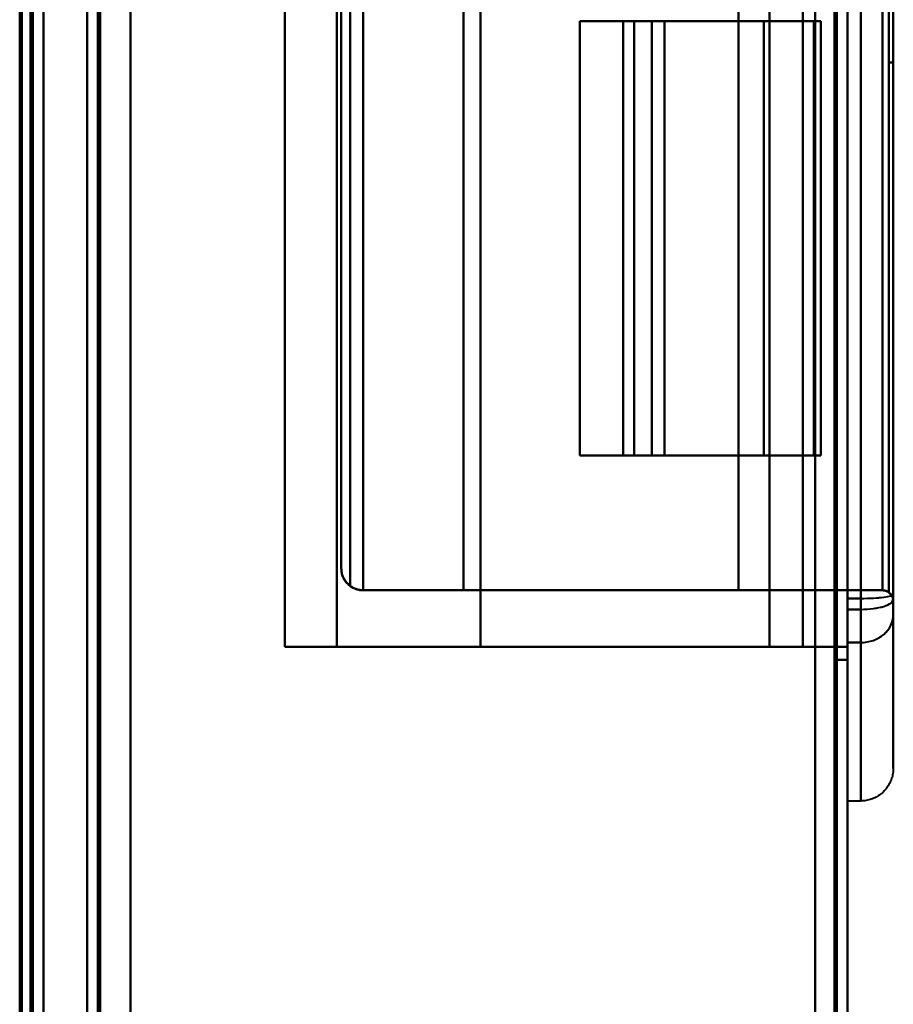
# Model space of a CAD drawing. Header units: millimetres. Extents: x -1442 to 3067, y -120 to 936.
# Tile 45 of 72: x 249 to 289, y 430 to 475. Entities that reach past the tile are written whole.
import ezdxf

# ---------------------------------------------------------------- set-up
doc = ezdxf.new("R2010")
doc.units = ezdxf.units.MM
doc.layers.add('A-GENM', color=13, linetype='Continuous', lineweight=40)
doc.layers.add('G-IMPT', color=8, linetype='Continuous', lineweight=40)

# ---------------------------------------------------------------- blocks, each defined once
blk = doc.blocks.new('NEXA 400 CALQUES_dwg-748074-Gauche')
at = {"layer": 'G-IMPT'}
for p, q in [((287, 128.972), (287, 862.772)), ((287, 128.972), (287, 862.772)), ((252, 862.272), (252, 129.472)), ((252, 862.272), (252, 129.472)), ((249.5, 129.472), (249.5, 827.272)), ((250, 271.672), (250, 670.072)), ((261.1, 545.272), (261.1, 446.472)), ((287, 543.552), (287, 448.192)), ((287, 448.192), (287, 543.552)), ((287, 448.192), (287, 543.552)), ((287, 543.552), (287, 448.192)), ((287.6, 448.192), (287.6, 543.552)), ((287.6, 543.552), (287.6, 448.192)), ((287.6, 448.192), (287.6, 543.552)), ((287.6, 543.552), (287.6, 448.192)), ((287, 543.047), (287, 448.698)), ((287, 448.698), (287, 543.047)), ((287, 448.698), (287, 543.047)), ((287, 543.047), (287, 448.698)), ((287.6, 448.698), (287.6, 543.047)), ((287.6, 543.047), (287.6, 448.698)), ((287.6, 448.698), (287.6, 543.047)), ((287.6, 543.047), (287.6, 448.698)), ((289.1, 448.572), (289.1, 543.172)), ((289.1, 448.572), (289.1, 543.172)), ((289.1, 448.664), (289.1, 543.081)), ((289.1, 543.081), (289.1, 448.664)), ((289.1, 448.664), (289.1, 543.081)), ((289.1, 543.081), (289.1, 448.664)), ((289.1, 448.898), (289.1, 542.846)), ((289.1, 542.846), (289.1, 448.898)), ((289.1, 448.898), (289.1, 542.846)), ((289.1, 542.846), (289.1, 448.898)), ((263.7, 541.672), (263.7, 450.072)), ((263.7, 541.672), (263.7, 450.072)), ((288.9, 473.372), (288.9, 518.372)), ((288.9, 518.372), (288.9, 473.372)), ((288.9, 473.372), (288.9, 518.372)), ((288.9, 518.372), (288.9, 473.372)), ((289.1, 473.372), (289.1, 518.372)), ((289.1, 518.372), (289.1, 473.372)), ((289.1, 473.372), (289.1, 518.372)), ((289.1, 518.372), (289.1, 473.372)), ((274.67, 475.272), (274.67, 455.272)), ((274.67, 475.272), (277.172, 475.272)), ((277.172, 475.272), (274.67, 475.272)), ((274.67, 475.272), (277.172, 475.272)), ((277.172, 475.272), (274.67, 475.272)), ((276.67, 475.272), (276.67, 455.272)), ((276.67, 475.272), (276.67, 455.272)), ((277.995, 475.272), (276.67, 475.272)), ((278.568, 475.272), (276.67, 475.272)), ((276.67, 475.272), (278.568, 475.272)), ((276.67, 475.272), (277.995, 475.272)), ((277.995, 475.272), (276.67, 475.272)), ((278.568, 475.272), (276.67, 475.272)), ((276.67, 475.272), (278.568, 475.272)), ((276.67, 475.272), (277.995, 475.272)), ((285.45, 475.272), (285.765, 475.272)), ((285.765, 475.272), (285.45, 475.272)), ((285.45, 475.272), (285.765, 475.272)), ((285.765, 475.272), (285.45, 475.272)), ((285.765, 455.272), (285.765, 475.272)), ((277.172, 455.272), (274.67, 455.272)), ((274.67, 455.272), (277.172, 455.272)), ((277.172, 455.272), (274.67, 455.272)), ((274.67, 455.272), (277.172, 455.272)), ((276.67, 455.272), (277.995, 455.272)), ((276.67, 455.272), (278.568, 455.272)), ((277.995, 455.272), (276.67, 455.272)), ((278.568, 455.272), (276.67, 455.272)), ((276.67, 455.272), (277.995, 455.272)), ((276.67, 455.272), (278.568, 455.272)), ((278.568, 455.272), (276.67, 455.272)), ((277.995, 455.272), (276.67, 455.272)), ((285.765, 455.272), (285.45, 455.272)), ((285.45, 455.272), (285.765, 455.272)), ((285.765, 455.272), (285.45, 455.272)), ((285.45, 455.272), (285.765, 455.272)), ((284.939, 449.072), (281.972, 449.072)), ((281.972, 449.072), (284.939, 449.072)), ((284.939, 449.072), (281.972, 449.072)), ((281.972, 449.072), (284.939, 449.072)), ((287, 448.698), (287, 446.665)), ((287, 446.665), (287, 448.698)), ((287, 446.665), (287, 448.698)), ((287, 448.698), (287, 446.665)), ((287.6, 446.665), (287.6, 448.698)), ((287.6, 448.698), (287.6, 446.665)), ((287.6, 446.665), (287.6, 448.698)), ((287.6, 448.698), (287.6, 446.665)), ((289.1, 447.955), (289.1, 448.898)), ((289.1, 448.898), (289.1, 447.955)), ((289.1, 447.955), (289.1, 448.898)), ((289.1, 448.898), (289.1, 447.955)), ((289.1, 447.955), (289.1, 448.664)), ((289.1, 448.664), (289.1, 447.955)), ((289.1, 447.955), (289.1, 448.664)), ((289.1, 448.664), (289.1, 447.955)), ((287, 448.192), (287, 446.968)), ((287, 446.968), (287, 448.192)), ((287, 446.968), (287, 448.192)), ((287, 448.192), (287, 446.968)), ((287.6, 446.665), (287.6, 448.192)), ((287.6, 448.192), (287.6, 446.665)), ((287.6, 446.665), (287.6, 448.192)), ((287.6, 448.192), (287.6, 446.665)), ((289.1, 440.872), (289.1, 447.955)), ((289.1, 447.955), (289.1, 440.872)), ((289.1, 440.872), (289.1, 447.955)), ((289.1, 447.955), (289.1, 440.872)), ((287, 446.665), (287, 446.968)), ((287, 446.968), (287, 446.665)), ((287, 446.968), (287, 446.665)), ((287, 446.665), (287, 446.968)), ((263.5, 446.472), (261.1, 446.472)), ((261.1, 446.472), (263.5, 446.472)), ((263.5, 446.472), (261.1, 446.472)), ((261.1, 446.472), (263.5, 446.472)), ((283.399, 446.472), (284.938, 446.472)), ((284.938, 446.472), (283.399, 446.472)), ((283.399, 446.472), (284.938, 446.472)), ((284.938, 446.472), (283.399, 446.472)), ((287, 446.665), (287, 439.372)), ((287, 439.372), (287, 446.665)), ((287, 445.872), (287, 446.665)), ((287, 446.665), (287, 445.872)), ((287, 446.665), (287, 445.872)), ((287, 445.872), (287, 446.665)), ((287, 439.372), (287, 446.665)), ((287, 446.665), (287, 439.372)), ((287.6, 439.372), (287.6, 446.665)), ((287.6, 446.665), (287.6, 439.372)), ((287.6, 439.372), (287.6, 446.665)), ((287.6, 446.665), (287.6, 439.372)), ((287, 439.372), (287.6, 439.372)), ((287, 439.372), (287.6, 439.372))]:
    blk.add_line(p, q, dxfattribs=at)
at = {"layer": 'G-IMPT', "flags": 128}
for points in [[(254, 128.972), (254, 312.422), (254, 495.872), (254, 679.322), (254, 862.772)], [(254, 862.772), (254, 679.322), (254, 495.872), (254, 312.422), (254, 128.972)], [(254, 862.772), (254, 679.322), (254, 495.872), (254, 312.422), (254, 128.972)], [(254, 128.972), (254, 312.422), (254, 495.872), (254, 679.322), (254, 862.772)], [(286.4, 862.772), (286.4, 679.322), (286.4, 495.872), (286.4, 312.422), (286.4, 128.972)], [(286.4, 128.972), (286.4, 312.422), (286.4, 495.872), (286.4, 679.322), (286.4, 862.772)], [(286.4, 128.972), (286.4, 312.422), (286.4, 495.872), (286.4, 679.322), (286.4, 862.772)], [(286.4, 862.772), (286.4, 679.322), (286.4, 495.872), (286.4, 312.422), (286.4, 128.972)], [(286.4, 128.972), (286.4, 312.422), (286.4, 495.872), (286.4, 679.322), (286.4, 862.772)], [(286.4, 862.772), (286.4, 679.322), (286.4, 495.872), (286.4, 312.422), (286.4, 128.972)], [(286.4, 128.972), (286.4, 312.422), (286.4, 495.872), (286.4, 679.322), (286.4, 862.772)], [(286.4, 862.772), (286.4, 679.322), (286.4, 495.872), (286.4, 312.422), (286.4, 128.972)], [(286.4, 128.972), (286.4, 312.422), (286.4, 495.872), (286.4, 679.322), (286.4, 862.772)], [(286.4, 862.772), (286.4, 679.322), (286.4, 495.872), (286.4, 312.422), (286.4, 128.972)], [(286.4, 862.772), (286.4, 679.322), (286.4, 495.872), (286.4, 312.422), (286.4, 128.972)], [(286.4, 128.972), (286.4, 312.422), (286.4, 495.872), (286.4, 679.322), (286.4, 862.772)], [(286.5, 862.772), (286.5, 679.322), (286.5, 495.872), (286.5, 312.422), (286.5, 128.972)], [(286.5, 128.972), (286.5, 312.422), (286.5, 495.872), (286.5, 679.322), (286.5, 862.772)], [(286.5, 128.972), (286.5, 312.422), (286.5, 495.872), (286.5, 679.322), (286.5, 862.772)], [(286.5, 862.772), (286.5, 679.322), (286.5, 495.872), (286.5, 312.422), (286.5, 128.972)], [(287, 128.972), (287, 312.422), (287, 495.872), (287, 679.322), (287, 862.772)], [(287, 862.772), (287, 679.322), (287, 495.872), (287, 312.422), (287, 128.972)], [(287, 128.972), (287, 312.422), (287, 495.872), (287, 679.322), (287, 862.772)], [(287, 862.772), (287, 679.322), (287, 495.872), (287, 312.422), (287, 128.972)], [(287, 862.772), (287, 679.322), (287, 495.872), (287, 312.422), (287, 128.972)], [(287, 862.772), (287, 679.322), (287, 495.872), (287, 312.422), (287, 128.972)], [(287, 128.972), (287, 312.422), (287, 495.872), (287, 679.322), (287, 862.772)], [(287, 128.972), (287, 312.422), (287, 495.872), (287, 679.322), (287, 862.772)], [(252, 129.472), (252, 312.672), (252, 495.872), (252, 679.072), (252, 862.272)], [(252, 862.272), (252, 679.072), (252, 495.872), (252, 312.672), (252, 129.472)], [(252, 129.472), (252, 312.672), (252, 495.872), (252, 679.072), (252, 862.272)], [(252, 862.272), (252, 679.072), (252, 495.872), (252, 312.672), (252, 129.472)], [(252, 129.472), (252, 312.672), (252, 495.872), (252, 679.072), (252, 862.272)], [(252, 862.272), (252, 679.072), (252, 495.872), (252, 312.672), (252, 129.472)], [(252, 129.472), (252, 312.672), (252, 495.872), (252, 679.072), (252, 862.272)], [(252, 862.272), (252, 679.072), (252, 495.872), (252, 312.672), (252, 129.472)], [(252.5, 862.272), (252.5, 679.072), (252.5, 495.872), (252.5, 312.672), (252.5, 129.472)], [(252.5, 129.472), (252.5, 312.672), (252.5, 495.872), (252.5, 679.072), (252.5, 862.272)], [(252.5, 129.472), (252.5, 312.672), (252.5, 495.872), (252.5, 679.072), (252.5, 862.272)], [(252.5, 862.272), (252.5, 679.072), (252.5, 495.872), (252.5, 312.672), (252.5, 129.472)], [(252.6, 862.272), (252.6, 679.072), (252.6, 495.872), (252.6, 312.672), (252.6, 129.472)], [(252.6, 129.472), (252.6, 312.672), (252.6, 495.872), (252.6, 679.072), (252.6, 862.272)], [(252.6, 129.472), (252.6, 312.672), (252.6, 495.872), (252.6, 679.072), (252.6, 862.272)], [(252.6, 862.272), (252.6, 679.072), (252.6, 495.872), (252.6, 312.672), (252.6, 129.472)], [(252.6, 862.272), (252.6, 679.072), (252.6, 495.872), (252.6, 312.672), (252.6, 129.472)], [(252.6, 129.472), (252.6, 312.672), (252.6, 495.872), (252.6, 679.072), (252.6, 862.272)], [(252.6, 862.272), (252.6, 679.072), (252.6, 495.872), (252.6, 312.672), (252.6, 129.472)], [(252.6, 129.472), (252.6, 312.672), (252.6, 495.872), (252.6, 679.072), (252.6, 862.272)], [(252.6, 862.272), (252.6, 679.072), (252.6, 495.872), (252.6, 312.672), (252.6, 129.472)], [(252.6, 129.472), (252.6, 312.672), (252.6, 495.872), (252.6, 679.072), (252.6, 862.272)], [(252.6, 129.472), (252.6, 312.672), (252.6, 495.872), (252.6, 679.072), (252.6, 862.272)], [(252.6, 862.272), (252.6, 679.072), (252.6, 495.872), (252.6, 312.672), (252.6, 129.472)], [(254, 862.272), (254, 679.072), (254, 495.872), (254, 312.672), (254, 129.472)], [(254, 862.272), (254, 679.072), (254, 495.872), (254, 312.672), (254, 129.472)], [(254, 129.472), (254, 312.672), (254, 495.872), (254, 679.072), (254, 862.272)], [(254, 129.472), (254, 312.672), (254, 495.872), (254, 679.072), (254, 862.272)], [(254, 862.272), (254, 679.072), (254, 495.872), (254, 312.672), (254, 129.472)], [(254, 129.472), (254, 312.672), (254, 495.872), (254, 679.072), (254, 862.272)], [(254, 129.472), (254, 312.672), (254, 495.872), (254, 679.072), (254, 862.272)], [(254, 862.272), (254, 679.072), (254, 495.872), (254, 312.672), (254, 129.472)], [(285.5, 129.472), (285.5, 312.672), (285.5, 495.872), (285.5, 679.072), (285.5, 862.272)], [(285.5, 862.272), (285.5, 679.072), (285.5, 495.872), (285.5, 312.672), (285.5, 129.472)], [(285.5, 862.272), (285.5, 679.072), (285.5, 495.872), (285.5, 312.672), (285.5, 129.472)], [(285.5, 129.472), (285.5, 312.672), (285.5, 495.872), (285.5, 679.072), (285.5, 862.272)], [(285.5, 129.472), (285.5, 312.672), (285.5, 495.872), (285.5, 679.072), (285.5, 862.272)], [(285.5, 129.472), (285.5, 312.672), (285.5, 495.872), (285.5, 679.072), (285.5, 862.272)], [(285.5, 862.272), (285.5, 679.072), (285.5, 495.872), (285.5, 312.672), (285.5, 129.472)], [(285.5, 862.272), (285.5, 679.072), (285.5, 495.872), (285.5, 312.672), (285.5, 129.472)], [(285.5, 129.472), (285.5, 312.672), (285.5, 495.872), (285.5, 679.072), (285.5, 862.272)], [(285.5, 862.272), (285.5, 679.072), (285.5, 495.872), (285.5, 312.672), (285.5, 129.472)], [(285.5, 129.472), (285.5, 312.672), (285.5, 495.872), (285.5, 679.072), (285.5, 862.272)], [(285.5, 862.272), (285.5, 679.072), (285.5, 495.872), (285.5, 312.672), (285.5, 129.472)], [(285.5, 862.272), (285.5, 679.072), (285.5, 495.872), (285.5, 312.672), (285.5, 129.472)], [(285.5, 129.472), (285.5, 312.672), (285.5, 495.872), (285.5, 679.072), (285.5, 862.272)], [(285.5, 862.272), (285.5, 679.072), (285.5, 495.872), (285.5, 312.672), (285.5, 129.472)], [(285.5, 129.472), (285.5, 312.672), (285.5, 495.872), (285.5, 679.072), (285.5, 862.272)], [(250, 827.772), (250, 653.072), (250, 478.372), (250, 303.672), (250, 128.972)], [(250, 128.972), (250, 303.672), (250, 478.372), (250, 653.072), (250, 827.772)], [(250, 128.972), (250, 303.672), (250, 478.372), (250, 653.072), (250, 827.772)], [(250, 827.772), (250, 653.072), (250, 478.372), (250, 303.672), (250, 128.972)], [(248.9, 129.472), (248.9, 303.922), (248.9, 478.372), (248.9, 652.822), (248.9, 827.272)], [(248.9, 161.372), (248.9, 327.847), (248.9, 494.322), (248.9, 660.797), (248.9, 827.272)], [(248.9, 827.272), (248.9, 660.797), (248.9, 494.322), (248.9, 327.847), (248.9, 161.372)], [(248.9, 827.272), (248.9, 652.822), (248.9, 478.372), (248.9, 303.922), (248.9, 129.472)], [(248.9, 161.372), (248.9, 327.847), (248.9, 494.322), (248.9, 660.797), (248.9, 827.272)], [(248.9, 827.272), (248.9, 660.797), (248.9, 494.322), (248.9, 327.847), (248.9, 161.372)], [(249, 827.272), (249, 652.822), (249, 478.372), (249, 303.922), (249, 129.472)], [(249, 129.472), (249, 303.922), (249, 478.372), (249, 652.822), (249, 827.272)], [(249.5, 827.272), (249.5, 652.822), (249.5, 478.372), (249.5, 303.922), (249.5, 129.472)], [(249.5, 129.472), (249.5, 303.922), (249.5, 478.372), (249.5, 652.822), (249.5, 827.272)], [(249.5, 827.272), (249.5, 652.822), (249.5, 478.372), (249.5, 303.922), (249.5, 129.472)], [(249.5, 129.472), (249.5, 303.922), (249.5, 478.372), (249.5, 652.822), (249.5, 827.272)], [(249.5, 129.472), (249.5, 303.922), (249.5, 478.372), (249.5, 652.822), (249.5, 827.272)], [(249.5, 129.472), (249.5, 303.922), (249.5, 478.372), (249.5, 652.822), (249.5, 827.272)], [(249.5, 827.272), (249.5, 652.822), (249.5, 478.372), (249.5, 303.922), (249.5, 129.472)], [(249.5, 827.272), (249.5, 652.822), (249.5, 478.372), (249.5, 303.922), (249.5, 129.472)], [(249, 670.072), (249, 570.472), (249, 470.872), (249, 371.272), (249, 271.672)], [(249, 271.672), (249, 371.272), (249, 470.872), (249, 570.472), (249, 670.072)], [(249, 271.672), (249, 371.272), (249, 470.872), (249, 570.472), (249, 670.072)], [(249, 670.072), (249, 570.472), (249, 470.872), (249, 371.272), (249, 271.672)], [(249.4, 670.072), (249.4, 570.472), (249.4, 470.872), (249.4, 371.272), (249.4, 271.672)], [(249.4, 670.072), (249.4, 570.472), (249.4, 470.872), (249.4, 371.272), (249.4, 271.672)], [(249.4, 271.672), (249.4, 371.272), (249.4, 470.872), (249.4, 570.472), (249.4, 670.072)], [(249.4, 271.672), (249.4, 371.272), (249.4, 470.872), (249.4, 570.472), (249.4, 670.072)], [(249.4, 670.072), (249.4, 570.472), (249.4, 470.872), (249.4, 371.272), (249.4, 271.672)], [(249.4, 271.672), (249.4, 371.272), (249.4, 470.872), (249.4, 570.472), (249.4, 670.072)], [(249.5, 670.072), (249.5, 570.472), (249.5, 470.872), (249.5, 371.272), (249.5, 271.672)], [(249.5, 271.672), (249.5, 371.272), (249.5, 470.872), (249.5, 570.472), (249.5, 670.072)], [(249.5, 271.672), (249.5, 371.272), (249.5, 470.872), (249.5, 570.472), (249.5, 670.072)], [(249.5, 670.072), (249.5, 570.472), (249.5, 470.872), (249.5, 371.272), (249.5, 271.672)], [(249.5, 271.672), (249.5, 371.272), (249.5, 470.872), (249.5, 570.472), (249.5, 670.072)], [(249.5, 670.072), (249.5, 570.472), (249.5, 470.872), (249.5, 371.272), (249.5, 271.672)], [(250, 670.072), (250, 570.472), (250, 470.872), (250, 371.272), (250, 271.672)], [(250, 271.672), (250, 371.272), (250, 470.872), (250, 570.472), (250, 670.072)], [(250, 271.672), (250, 371.272), (250, 470.872), (250, 570.472), (250, 670.072)], [(250, 670.072), (250, 570.472), (250, 470.872), (250, 371.272), (250, 271.672)], [(254, 670.072), (254, 570.472), (254, 470.872), (254, 371.272), (254, 271.672)], [(254, 271.672), (254, 371.272), (254, 470.872), (254, 570.472), (254, 670.072)], [(254, 271.672), (254, 371.272), (254, 470.872), (254, 570.472), (254, 670.072)], [(254, 670.072), (254, 570.472), (254, 470.872), (254, 371.272), (254, 271.672)], [(286.5, 545.872), (286.5, 520.872), (286.5, 495.872), (286.5, 470.872), (286.5, 445.872)], [(286.5, 445.872), (286.5, 470.872), (286.5, 495.872), (286.5, 520.872), (286.5, 545.872)], [(286.5, 545.872), (286.5, 520.872), (286.5, 495.872), (286.5, 470.872), (286.5, 445.872)], [(286.5, 445.872), (286.5, 470.872), (286.5, 495.872), (286.5, 520.872), (286.5, 545.872)], [(287, 545.872), (287, 520.872), (287, 495.872), (287, 470.872), (287, 445.872)], [(287, 445.872), (287, 470.872), (287, 495.872), (287, 520.872), (287, 545.872)], [(287, 545.872), (287, 520.872), (287, 495.872), (287, 470.872), (287, 445.872)], [(287, 445.872), (287, 470.872), (287, 495.872), (287, 520.872), (287, 545.872)], [(261.1, 545.272), (261.1, 520.572), (261.1, 495.872), (261.1, 471.172), (261.1, 446.472)], [(261.1, 545.272), (261.1, 520.572), (261.1, 495.872), (261.1, 471.172), (261.1, 446.472)], [(261.1, 446.472), (261.1, 471.172), (261.1, 495.872), (261.1, 520.572), (261.1, 545.272)], [(261.1, 446.472), (261.1, 471.172), (261.1, 495.872), (261.1, 520.572), (261.1, 545.272)], [(261.1, 446.472), (261.1, 471.172), (261.1, 495.872), (261.1, 520.572), (261.1, 545.272)], [(261.1, 446.472), (261.1, 471.172), (261.1, 495.872), (261.1, 520.572), (261.1, 545.272)], [(261.1, 545.272), (261.1, 520.572), (261.1, 495.872), (261.1, 471.172), (261.1, 446.472)], [(261.1, 545.272), (261.1, 520.572), (261.1, 495.872), (261.1, 471.172), (261.1, 446.472)], [(263.5, 545.272), (263.5, 520.572), (263.5, 495.872), (263.5, 471.172), (263.5, 446.472)], [(263.5, 446.472), (263.5, 471.172), (263.5, 495.872), (263.5, 520.572), (263.5, 545.272)], [(263.5, 446.472), (263.5, 471.172), (263.5, 495.872), (263.5, 520.572), (263.5, 545.272)], [(263.5, 545.272), (263.5, 520.572), (263.5, 495.872), (263.5, 471.172), (263.5, 446.472)], [(270.1, 545.272), (270.1, 520.572), (270.1, 495.872), (270.1, 471.172), (270.1, 446.472)], [(270.1, 446.472), (270.1, 471.172), (270.1, 495.872), (270.1, 520.572), (270.1, 545.272)], [(270.1, 446.472), (270.1, 471.172), (270.1, 495.872), (270.1, 520.572), (270.1, 545.272)], [(270.1, 545.272), (270.1, 520.572), (270.1, 495.872), (270.1, 471.172), (270.1, 446.472)], [(283.399, 545.272), (283.399, 520.572), (283.399, 495.872), (283.399, 471.172), (283.399, 446.472)], [(283.399, 446.472), (283.399, 471.172), (283.399, 495.872), (283.399, 520.572), (283.399, 545.272)], [(283.399, 446.472), (283.399, 471.172), (283.399, 495.872), (283.399, 520.572), (283.399, 545.272)], [(283.399, 545.272), (283.399, 520.572), (283.399, 495.872), (283.399, 471.172), (283.399, 446.472)], [(284.938, 446.472), (284.938, 471.172), (284.938, 495.872), (284.938, 520.572), (284.938, 545.272)], [(284.938, 545.272), (284.938, 520.572), (284.938, 495.872), (284.938, 471.172), (284.938, 446.472)], [(284.938, 545.272), (284.938, 520.572), (284.938, 495.872), (284.938, 471.172), (284.938, 446.472)], [(284.938, 446.472), (284.938, 471.172), (284.938, 495.872), (284.938, 520.572), (284.938, 545.272)], [(287, 446.472), (287, 471.172), (287, 495.872), (287, 520.572), (287, 545.272)], [(287, 545.272), (287, 520.572), (287, 495.872), (287, 471.172), (287, 446.472)], [(287, 446.472), (287, 471.172), (287, 495.872), (287, 520.572), (287, 545.272)], [(287, 545.272), (287, 520.572), (287, 495.872), (287, 471.172), (287, 446.472)], [(287, 545.272), (287, 520.572), (287, 495.872), (287, 471.172), (287, 446.472)], [(287, 446.472), (287, 471.172), (287, 495.872), (287, 520.572), (287, 545.272)], [(287, 545.272), (287, 520.572), (287, 495.872), (287, 471.172), (287, 446.472)], [(287, 446.472), (287, 471.172), (287, 495.872), (287, 520.572), (287, 545.272)], [(289.1, 448.572), (289.1, 472.222), (289.1, 495.872), (289.1, 519.522), (289.1, 543.172)], [(289.1, 543.172), (289.1, 519.522), (289.1, 495.872), (289.1, 472.222), (289.1, 448.572)], [(289.1, 448.572), (289.1, 472.222), (289.1, 495.872), (289.1, 519.522), (289.1, 543.172)], [(289.1, 543.172), (289.1, 519.522), (289.1, 495.872), (289.1, 472.222), (289.1, 448.572)], [(289.1, 543.172), (289.1, 519.522), (289.1, 495.872), (289.1, 472.222), (289.1, 448.572)], [(289.1, 448.572), (289.1, 472.222), (289.1, 495.872), (289.1, 519.522), (289.1, 543.172)], [(289.1, 543.172), (289.1, 519.522), (289.1, 495.872), (289.1, 472.222), (289.1, 448.572)], [(289.1, 448.572), (289.1, 472.222), (289.1, 495.872), (289.1, 519.522), (289.1, 543.172)], [(289.1, 543.081), (289.1, 537.342), (289.1, 531.536), (289.1, 525.674), (289.1, 519.763), (289.1, 513.815), (289.1, 507.838), (289.1, 501.842), (289.1, 495.836), (289.1, 489.83), (289.1, 483.834), (289.1, 477.857), (289.1, 471.909), (289.1, 465.999), (289.1, 460.137), (289.1, 454.333), (289.1, 448.664)], [(289.1, 448.664), (289.1, 454.403), (289.1, 460.208), (289.1, 466.071), (289.1, 471.981), (289.1, 477.93), (289.1, 483.907), (289.1, 489.903), (289.1, 495.909), (289.1, 501.915), (289.1, 507.911), (289.1, 513.888), (289.1, 519.836), (289.1, 525.745), (289.1, 531.607), (289.1, 537.412), (289.1, 543.081)], [(264.7, 542.672), (264.7, 519.272), (264.7, 495.872), (264.7, 472.472), (264.7, 449.072)], [(264.7, 449.072), (264.7, 472.472), (264.7, 495.872), (264.7, 519.272), (264.7, 542.672)], [(264.7, 449.072), (264.7, 472.472), (264.7, 495.872), (264.7, 519.272), (264.7, 542.672)], [(264.7, 542.672), (264.7, 519.272), (264.7, 495.872), (264.7, 472.472), (264.7, 449.072)], [(269.322, 542.672), (269.322, 519.272), (269.322, 495.872), (269.322, 472.472), (269.322, 449.072)], [(269.322, 449.072), (269.322, 472.472), (269.322, 495.872), (269.322, 519.272), (269.322, 542.672)], [(269.322, 449.072), (269.322, 472.472), (269.322, 495.872), (269.322, 519.272), (269.322, 542.672)], [(269.322, 542.672), (269.322, 519.272), (269.322, 495.872), (269.322, 472.472), (269.322, 449.072)], [(281.972, 542.672), (281.972, 519.272), (281.972, 495.872), (281.972, 472.472), (281.972, 449.072)], [(281.972, 449.072), (281.972, 472.472), (281.972, 495.872), (281.972, 519.272), (281.972, 542.672)], [(281.972, 449.072), (281.972, 472.472), (281.972, 495.872), (281.972, 519.272), (281.972, 542.672)], [(281.972, 542.672), (281.972, 519.272), (281.972, 495.872), (281.972, 472.472), (281.972, 449.072)], [(284.939, 542.672), (284.939, 519.272), (284.939, 495.872), (284.939, 472.472), (284.939, 449.072)], [(284.939, 449.072), (284.939, 472.472), (284.939, 495.872), (284.939, 519.272), (284.939, 542.672)], [(284.939, 449.072), (284.939, 472.472), (284.939, 495.872), (284.939, 519.272), (284.939, 542.672)], [(284.939, 542.672), (284.939, 519.272), (284.939, 495.872), (284.939, 472.472), (284.939, 449.072)], [(288.6, 542.672), (288.6, 519.272), (288.6, 495.872), (288.6, 472.472), (288.6, 449.072)], [(288.6, 449.072), (288.6, 472.472), (288.6, 495.872), (288.6, 519.272), (288.6, 542.672)], [(288.6, 449.072), (288.6, 472.472), (288.6, 495.872), (288.6, 519.272), (288.6, 542.672)], [(288.6, 542.672), (288.6, 519.272), (288.6, 495.872), (288.6, 472.472), (288.6, 449.072)], [(288.896, 448.975), (288.896, 472.424), (288.896, 495.872), (288.896, 519.321), (288.896, 542.769)], [(288.896, 542.769), (288.896, 519.321), (288.896, 495.872), (288.896, 472.424), (288.896, 448.975)], [(288.896, 542.769), (288.896, 519.321), (288.896, 495.872), (288.896, 472.424), (288.896, 448.975)], [(288.896, 448.975), (288.896, 472.424), (288.896, 495.872), (288.896, 519.321), (288.896, 542.769)], [(289.1, 448.898), (289.1, 462.848), (289.1, 476.851), (289.1, 490.885), (289.1, 504.926), (289.1, 518.953), (289.1, 532.943), (289.1, 542.846)], [(289.1, 542.846), (289.1, 528.896), (289.1, 514.893), (289.1, 500.86), (289.1, 486.818), (289.1, 472.792), (289.1, 458.802), (289.1, 448.898)], [(264.109, 449.266), (264.109, 472.569), (264.109, 495.872), (264.109, 519.175), (264.109, 542.479)], [(264.109, 542.479), (264.109, 519.175), (264.109, 495.872), (264.109, 472.569), (264.109, 449.266)], [(264.109, 542.479), (264.109, 519.175), (264.109, 495.872), (264.109, 472.569), (264.109, 449.266)], [(264.109, 449.266), (264.109, 472.569), (264.109, 495.872), (264.109, 519.175), (264.109, 542.479)], [(263.7, 450.072), (263.7, 472.972), (263.7, 495.872), (263.7, 518.772), (263.7, 541.672)], [(263.7, 450.072), (263.7, 472.972), (263.7, 495.872), (263.7, 518.772), (263.7, 541.672)], [(263.7, 541.672), (263.7, 518.772), (263.7, 495.872), (263.7, 472.972), (263.7, 450.072)], [(263.7, 541.672), (263.7, 518.772), (263.7, 495.872), (263.7, 472.972), (263.7, 450.072)], [(263.7, 541.672), (263.7, 518.772), (263.7, 495.872), (263.7, 472.972), (263.7, 450.072)], [(263.7, 541.672), (263.7, 518.772), (263.7, 495.872), (263.7, 472.972), (263.7, 450.072)], [(263.7, 450.072), (263.7, 472.972), (263.7, 495.872), (263.7, 518.772), (263.7, 541.672)], [(263.7, 450.072), (263.7, 472.972), (263.7, 495.872), (263.7, 518.772), (263.7, 541.672)], [(288.9, 518.372), (288.9, 507.122), (288.9, 495.872), (288.9, 484.622), (288.9, 473.372)], [(288.9, 473.372), (288.9, 484.622), (288.9, 495.872), (288.9, 507.122), (288.9, 518.372)], [(288.9, 473.372), (288.9, 484.622), (288.9, 495.872), (288.9, 507.122), (288.9, 518.372)], [(288.9, 518.372), (288.9, 507.122), (288.9, 495.872), (288.9, 484.622), (288.9, 473.372)], [(289.1, 518.372), (289.1, 507.122), (289.1, 495.872), (289.1, 484.622), (289.1, 473.372)], [(289.1, 473.372), (289.1, 484.622), (289.1, 495.872), (289.1, 507.122), (289.1, 518.372)], [(289.1, 473.372), (289.1, 484.622), (289.1, 495.872), (289.1, 507.122), (289.1, 518.372)], [(289.1, 518.372), (289.1, 507.122), (289.1, 495.872), (289.1, 484.622), (289.1, 473.372)], [(286.5, 445.872), (286.5, 453.491), (286.5, 461.109), (286.5, 468.728), (286.5, 476.347)], [(286.5, 476.347), (286.5, 468.728), (286.5, 461.109), (286.5, 453.491), (286.5, 445.872)], [(287, 446.968), (287, 454.312), (287, 461.657), (287, 469.002), (287, 476.347)], [(287, 476.347), (287, 469.002), (287, 461.657), (287, 454.312), (287, 446.968)], [(274.67, 455.272), (274.67, 460.272), (274.67, 465.272), (274.67, 470.272), (274.67, 475.272)], [(274.67, 475.272), (274.67, 470.272), (274.67, 465.272), (274.67, 460.272), (274.67, 455.272)], [(274.67, 455.272), (274.67, 460.272), (274.67, 465.272), (274.67, 470.272), (274.67, 475.272)], [(274.67, 475.272), (275.645, 475.272), (276.619, 475.272), (277.594, 475.272), (278.568, 475.272)], [(278.568, 475.272), (277.594, 475.272), (276.619, 475.272), (275.645, 475.272), (274.67, 475.272)], [(274.67, 475.272), (274.67, 470.272), (274.67, 465.272), (274.67, 460.272), (274.67, 455.272)], [(274.67, 475.272), (274.67, 470.272), (274.67, 465.272), (274.67, 460.272), (274.67, 455.272)], [(278.568, 475.272), (277.594, 475.272), (276.619, 475.272), (275.645, 475.272), (274.67, 475.272)], [(274.67, 475.272), (274.67, 470.272), (274.67, 465.272), (274.67, 460.272), (274.67, 455.272)], [(274.67, 455.272), (274.67, 460.272), (274.67, 465.272), (274.67, 470.272), (274.67, 475.272)], [(274.67, 455.272), (274.67, 460.272), (274.67, 465.272), (274.67, 470.272), (274.67, 475.272)], [(274.67, 475.272), (275.645, 475.272), (276.619, 475.272), (277.594, 475.272), (278.568, 475.272)], [(276.67, 475.272), (276.67, 470.272), (276.67, 465.272), (276.67, 460.272), (276.67, 455.272)], [(276.67, 475.272), (276.67, 470.272), (276.67, 465.272), (276.67, 460.272), (276.67, 455.272)], [(276.67, 455.272), (276.67, 460.272), (276.67, 465.272), (276.67, 470.272), (276.67, 475.272)], [(276.67, 455.272), (276.67, 460.272), (276.67, 465.272), (276.67, 470.272), (276.67, 475.272)], [(276.67, 455.272), (276.67, 460.272), (276.67, 465.272), (276.67, 470.272), (276.67, 475.272)], [(276.67, 475.272), (276.67, 470.272), (276.67, 465.272), (276.67, 460.272), (276.67, 455.272)], [(276.67, 455.272), (276.67, 460.272), (276.67, 465.272), (276.67, 470.272), (276.67, 475.272)], [(276.67, 475.272), (276.67, 470.272), (276.67, 465.272), (276.67, 460.272), (276.67, 455.272)], [(277.172, 475.272), (277.172, 470.272), (277.172, 465.272), (277.172, 460.272), (277.172, 455.272)], [(277.172, 475.272), (278.666, 475.272), (280.159, 475.272), (281.653, 475.272), (283.146, 475.272)], [(277.172, 455.272), (277.172, 460.272), (277.172, 465.272), (277.172, 470.272), (277.172, 475.272)], [(283.146, 475.272), (281.653, 475.272), (280.159, 475.272), (278.666, 475.272), (277.172, 475.272)], [(277.172, 455.272), (277.172, 460.272), (277.172, 465.272), (277.172, 470.272), (277.172, 475.272)], [(283.146, 475.272), (281.653, 475.272), (280.159, 475.272), (278.666, 475.272), (277.172, 475.272)], [(277.172, 475.272), (277.172, 470.272), (277.172, 465.272), (277.172, 460.272), (277.172, 455.272)], [(277.172, 475.272), (278.666, 475.272), (280.159, 475.272), (281.653, 475.272), (283.146, 475.272)], [(285.765, 475.272), (283.823, 475.272), (281.88, 475.272), (279.938, 475.272), (277.995, 475.272)], [(277.995, 475.272), (277.995, 470.272), (277.995, 465.272), (277.995, 460.272), (277.995, 455.272)], [(277.995, 455.272), (277.995, 460.272), (277.995, 465.272), (277.995, 470.272), (277.995, 475.272)], [(277.995, 475.272), (279.938, 475.272), (281.88, 475.272), (283.823, 475.272), (285.765, 475.272)], [(277.995, 475.272), (279.938, 475.272), (281.88, 475.272), (283.823, 475.272), (285.765, 475.272)], [(277.995, 455.272), (277.995, 460.272), (277.995, 465.272), (277.995, 470.272), (277.995, 475.272)], [(277.995, 475.272), (277.995, 470.272), (277.995, 465.272), (277.995, 460.272), (277.995, 455.272)], [(285.765, 475.272), (283.823, 475.272), (281.88, 475.272), (279.938, 475.272), (277.995, 475.272)], [(278.568, 475.272), (278.568, 470.272), (278.568, 465.272), (278.568, 460.272), (278.568, 455.272)], [(278.568, 455.272), (278.568, 460.272), (278.568, 465.272), (278.568, 470.272), (278.568, 475.272)], [(278.568, 455.272), (278.568, 460.272), (278.568, 465.272), (278.568, 470.272), (278.568, 475.272)], [(278.568, 475.272), (278.568, 470.272), (278.568, 465.272), (278.568, 460.272), (278.568, 455.272)], [(283.146, 475.272), (283.146, 470.272), (283.146, 465.272), (283.146, 460.272), (283.146, 455.272)], [(283.146, 475.272), (283.722, 475.272), (284.298, 475.272), (284.874, 475.272), (285.45, 475.272)], [(283.146, 455.272), (283.146, 460.272), (283.146, 465.272), (283.146, 470.272), (283.146, 475.272)], [(285.45, 475.272), (284.874, 475.272), (284.298, 475.272), (283.722, 475.272), (283.146, 475.272)], [(283.146, 455.272), (283.146, 460.272), (283.146, 465.272), (283.146, 470.272), (283.146, 475.272)], [(285.45, 475.272), (284.874, 475.272), (284.298, 475.272), (283.722, 475.272), (283.146, 475.272)], [(283.146, 475.272), (283.146, 470.272), (283.146, 465.272), (283.146, 460.272), (283.146, 455.272)], [(283.146, 475.272), (283.722, 475.272), (284.298, 475.272), (284.874, 475.272), (285.45, 475.272)], [(285.45, 475.272), (285.45, 470.272), (285.45, 465.272), (285.45, 460.272), (285.45, 455.272)], [(285.45, 455.272), (285.45, 460.272), (285.45, 465.272), (285.45, 470.272), (285.45, 475.272)], [(285.45, 455.272), (285.45, 460.272), (285.45, 465.272), (285.45, 470.272), (285.45, 475.272)], [(285.45, 475.272), (285.45, 470.272), (285.45, 465.272), (285.45, 460.272), (285.45, 455.272)], [(285.765, 475.272), (285.765, 470.272), (285.765, 465.272), (285.765, 460.272), (285.765, 455.272)], [(285.765, 475.272), (285.765, 470.272), (285.765, 465.272), (285.765, 460.272), (285.765, 455.272)], [(285.765, 455.272), (285.765, 460.272), (285.765, 465.272), (285.765, 470.272), (285.765, 475.272)], [(285.765, 455.272), (285.765, 460.272), (285.765, 465.272), (285.765, 470.272), (285.765, 475.272)], [(285.765, 455.272), (285.765, 460.272), (285.765, 465.272), (285.765, 470.272), (285.765, 475.272)], [(285.765, 475.272), (285.765, 470.272), (285.765, 465.272), (285.765, 460.272), (285.765, 455.272)], [(285.765, 455.272), (285.765, 460.272), (285.765, 465.272), (285.765, 470.272), (285.765, 475.272)], [(285.765, 475.272), (285.765, 470.272), (285.765, 465.272), (285.765, 460.272), (285.765, 455.272)], [(286.5, 445.872), (286.5, 453.254), (286.5, 460.635), (286.5, 468.017), (286.5, 475.398)], [(286.5, 475.398), (286.5, 468.017), (286.5, 460.635), (286.5, 453.254), (286.5, 445.872)], [(287, 446.968), (287, 454.075), (287, 461.183), (287, 468.29), (287, 475.398)], [(287, 475.398), (287, 468.29), (287, 461.183), (287, 454.075), (287, 446.968)], [(288.9, 473.372), (288.95, 473.372), (289, 473.372), (289.05, 473.372), (289.1, 473.372)], [(289.1, 473.372), (289.05, 473.372), (289, 473.372), (288.95, 473.372), (288.9, 473.372)], [(288.9, 473.372), (288.95, 473.372), (289, 473.372), (289.05, 473.372), (289.1, 473.372)], [(289.1, 473.372), (289.05, 473.372), (289, 473.372), (288.95, 473.372), (288.9, 473.372)], [(289.1, 473.372), (289.05, 473.372), (289, 473.372), (288.95, 473.372), (288.9, 473.372)], [(288.9, 473.372), (288.95, 473.372), (289, 473.372), (289.05, 473.372), (289.1, 473.372)], [(289.1, 473.372), (289.05, 473.372), (289, 473.372), (288.95, 473.372), (288.9, 473.372)], [(288.9, 473.372), (288.95, 473.372), (289, 473.372), (289.05, 473.372), (289.1, 473.372)], [(278.568, 455.272), (277.594, 455.272), (276.619, 455.272), (275.645, 455.272), (274.67, 455.272)], [(274.67, 455.272), (275.645, 455.272), (276.619, 455.272), (277.594, 455.272), (278.568, 455.272)], [(274.67, 455.272), (275.645, 455.272), (276.619, 455.272), (277.594, 455.272), (278.568, 455.272)], [(278.568, 455.272), (277.594, 455.272), (276.619, 455.272), (275.645, 455.272), (274.67, 455.272)], [(283.146, 455.272), (281.653, 455.272), (280.159, 455.272), (278.666, 455.272), (277.172, 455.272)], [(277.172, 455.272), (278.666, 455.272), (280.159, 455.272), (281.653, 455.272), (283.146, 455.272)], [(277.172, 455.272), (278.666, 455.272), (280.159, 455.272), (281.653, 455.272), (283.146, 455.272)], [(283.146, 455.272), (281.653, 455.272), (280.159, 455.272), (278.666, 455.272), (277.172, 455.272)], [(277.995, 455.272), (279.938, 455.272), (281.88, 455.272), (283.823, 455.272), (285.765, 455.272)], [(285.765, 455.272), (283.823, 455.272), (281.88, 455.272), (279.938, 455.272), (277.995, 455.272)], [(285.765, 455.272), (283.823, 455.272), (281.88, 455.272), (279.938, 455.272), (277.995, 455.272)], [(277.995, 455.272), (279.938, 455.272), (281.88, 455.272), (283.823, 455.272), (285.765, 455.272)], [(285.45, 455.272), (284.874, 455.272), (284.298, 455.272), (283.722, 455.272), (283.146, 455.272)], [(283.146, 455.272), (283.722, 455.272), (284.298, 455.272), (284.874, 455.272), (285.45, 455.272)], [(283.146, 455.272), (283.722, 455.272), (284.298, 455.272), (284.874, 455.272), (285.45, 455.272)], [(285.45, 455.272), (284.874, 455.272), (284.298, 455.272), (283.722, 455.272), (283.146, 455.272)], [(269.322, 449.072), (268.167, 449.072), (267.011, 449.072), (265.856, 449.072), (264.7, 449.072)], [(264.7, 449.072), (265.856, 449.072), (267.011, 449.072), (268.167, 449.072), (269.322, 449.072)], [(288.6, 449.072), (282.625, 449.072), (276.65, 449.072), (270.675, 449.072), (264.7, 449.072)], [(264.7, 449.072), (270.675, 449.072), (276.65, 449.072), (282.625, 449.072), (288.6, 449.072)], [(264.7, 449.072), (265.856, 449.072), (267.011, 449.072), (268.167, 449.072), (269.322, 449.072)], [(288.6, 449.072), (282.625, 449.072), (276.65, 449.072), (270.675, 449.072), (264.7, 449.072)], [(264.7, 449.072), (270.675, 449.072), (276.65, 449.072), (282.625, 449.072), (288.6, 449.072)], [(269.322, 449.072), (268.167, 449.072), (267.011, 449.072), (265.856, 449.072), (264.7, 449.072)], [(281.972, 449.072), (278.809, 449.072), (275.647, 449.072), (272.485, 449.072), (269.322, 449.072)], [(269.322, 449.072), (272.485, 449.072), (275.647, 449.072), (278.809, 449.072), (281.972, 449.072)], [(269.322, 449.072), (272.485, 449.072), (275.647, 449.072), (278.809, 449.072), (281.972, 449.072)], [(281.972, 449.072), (278.809, 449.072), (275.647, 449.072), (272.485, 449.072), (269.322, 449.072)], [(284.939, 449.072), (285.855, 449.072), (286.77, 449.072), (287.685, 449.072), (288.6, 449.072)], [(288.6, 449.072), (287.685, 449.072), (286.77, 449.072), (285.855, 449.072), (284.939, 449.072)], [(288.6, 449.072), (287.685, 449.072), (286.77, 449.072), (285.855, 449.072), (284.939, 449.072)], [(284.939, 449.072), (285.855, 449.072), (286.77, 449.072), (287.685, 449.072), (288.6, 449.072)], [(287.6, 448.698), (287.45, 448.698), (287.3, 448.698), (287.15, 448.698), (287, 448.698)], [(287, 448.698), (287.15, 448.698), (287.3, 448.698), (287.45, 448.698), (287.6, 448.698)], [(287, 448.698), (287.15, 448.698), (287.3, 448.698), (287.45, 448.698), (287.6, 448.698)], [(287.6, 448.698), (287.45, 448.698), (287.3, 448.698), (287.15, 448.698), (287, 448.698)], [(289.1, 447.955), (289.1, 447.982), (289.1, 448.011), (289.1, 448.042), (289.1, 448.075), (289.1, 448.109), (289.1, 448.145), (289.1, 448.182), (289.1, 448.221), (289.1, 448.26), (289.1, 448.302), (289.1, 448.344), (289.1, 448.388), (289.1, 448.433), (289.1, 448.478), (289.1, 448.525), (289.1, 448.573), (289.1, 448.621), (289.1, 448.67), (289.1, 448.72), (289.1, 448.77), (289.1, 448.821), (289.1, 448.872), (289.1, 448.898)], [(289.1, 448.898), (289.1, 448.847), (289.1, 448.796), (289.1, 448.745), (289.1, 448.695), (289.1, 448.646), (289.1, 448.597), (289.1, 448.549), (289.1, 448.502), (289.1, 448.456), (289.1, 448.41), (289.1, 448.366), (289.1, 448.323), (289.1, 448.281), (289.1, 448.241), (289.1, 448.201), (289.1, 448.163), (289.1, 448.127), (289.1, 448.092), (289.1, 448.059), (289.1, 448.027), (289.1, 447.997), (289.1, 447.969), (289.1, 447.955)], [(289.1, 448.664), (289.1, 448.615), (289.1, 448.566), (289.1, 448.519), (289.1, 448.472), (289.1, 448.427), (289.1, 448.382), (289.1, 448.339), (289.1, 448.296), (289.1, 448.255), (289.1, 448.215), (289.1, 448.177), (289.1, 448.14), (289.1, 448.104), (289.1, 448.071), (289.1, 448.038), (289.1, 448.008), (289.1, 447.979), (289.1, 447.955)], [(289.1, 447.955), (289.1, 447.982), (289.1, 448.011), (289.1, 448.042), (289.1, 448.075), (289.1, 448.109), (289.1, 448.145), (289.1, 448.182), (289.1, 448.221), (289.1, 448.26), (289.1, 448.302), (289.1, 448.344), (289.1, 448.388), (289.1, 448.433), (289.1, 448.478), (289.1, 448.525), (289.1, 448.573), (289.1, 448.621), (289.1, 448.664)], [(287.6, 448.192), (287.45, 448.192), (287.3, 448.192), (287.15, 448.192), (287, 448.192)], [(287, 448.192), (287.15, 448.192), (287.3, 448.192), (287.45, 448.192), (287.6, 448.192)], [(287, 448.192), (287.15, 448.192), (287.3, 448.192), (287.45, 448.192), (287.6, 448.192)], [(287.6, 448.192), (287.45, 448.192), (287.3, 448.192), (287.15, 448.192), (287, 448.192)], [(289.1, 440.872), (289.1, 440.913), (289.1, 441.034), (289.1, 441.235), (289.1, 441.517), (289.1, 441.878), (289.1, 442.318), (289.1, 442.837), (289.1, 443.433), (289.1, 444.106), (289.1, 444.854), (289.1, 445.677), (289.1, 446.573), (289.1, 447.54), (289.1, 447.955)], [(289.1, 447.955), (289.1, 446.959), (289.1, 446.034), (289.1, 445.181), (289.1, 444.402), (289.1, 443.698), (289.1, 443.071), (289.1, 442.52), (289.1, 442.048), (289.1, 441.654), (289.1, 441.34), (289.1, 441.106), (289.1, 440.952), (289.1, 440.879), (289.1, 440.872)], [(289.1, 440.872), (289.1, 440.913), (289.1, 441.034), (289.1, 441.235), (289.1, 441.517), (289.1, 441.878), (289.1, 442.318), (289.1, 442.837), (289.1, 443.433), (289.1, 444.106), (289.1, 444.854), (289.1, 445.677), (289.1, 446.573), (289.1, 447.54), (289.1, 447.955)], [(289.1, 447.955), (289.1, 446.959), (289.1, 446.034), (289.1, 445.181), (289.1, 444.402), (289.1, 443.698), (289.1, 443.071), (289.1, 442.52), (289.1, 442.048), (289.1, 441.654), (289.1, 441.34), (289.1, 441.106), (289.1, 440.952), (289.1, 440.879), (289.1, 440.872)], [(287, 445.872), (287, 446.146), (287, 446.42), (287, 446.694), (287, 446.968)], [(287, 446.968), (287, 446.694), (287, 446.42), (287, 446.146), (287, 445.872)], [(287, 446.968), (287, 446.694), (287, 446.42), (287, 446.146), (287, 445.872)], [(287, 445.872), (287, 446.146), (287, 446.42), (287, 446.694), (287, 446.968)], [(261.1, 446.472), (267.575, 446.472), (274.05, 446.472), (280.525, 446.472), (287, 446.472)], [(287, 446.472), (280.525, 446.472), (274.05, 446.472), (267.575, 446.472), (261.1, 446.472)], [(287, 446.472), (280.525, 446.472), (274.05, 446.472), (267.575, 446.472), (261.1, 446.472)], [(261.1, 446.472), (267.575, 446.472), (274.05, 446.472), (280.525, 446.472), (287, 446.472)], [(263.5, 446.472), (265.15, 446.472), (266.8, 446.472), (268.45, 446.472), (270.1, 446.472)], [(270.1, 446.472), (268.45, 446.472), (266.8, 446.472), (265.15, 446.472), (263.5, 446.472)], [(270.1, 446.472), (268.45, 446.472), (266.8, 446.472), (265.15, 446.472), (263.5, 446.472)], [(263.5, 446.472), (265.15, 446.472), (266.8, 446.472), (268.45, 446.472), (270.1, 446.472)], [(270.1, 446.472), (273.425, 446.472), (276.75, 446.472), (280.075, 446.472), (283.399, 446.472)], [(283.399, 446.472), (280.075, 446.472), (276.75, 446.472), (273.425, 446.472), (270.1, 446.472)], [(283.399, 446.472), (280.075, 446.472), (276.75, 446.472), (273.425, 446.472), (270.1, 446.472)], [(270.1, 446.472), (273.425, 446.472), (276.75, 446.472), (280.075, 446.472), (283.399, 446.472)], [(287, 446.472), (286.485, 446.472), (285.969, 446.472), (285.454, 446.472), (284.938, 446.472)], [(284.938, 446.472), (285.454, 446.472), (285.969, 446.472), (286.485, 446.472), (287, 446.472)], [(287, 446.472), (286.485, 446.472), (285.969, 446.472), (285.454, 446.472), (284.938, 446.472)], [(284.938, 446.472), (285.454, 446.472), (285.969, 446.472), (286.485, 446.472), (287, 446.472)], [(287, 446.665), (287.15, 446.665), (287.3, 446.665), (287.45, 446.665), (287.6, 446.665)], [(287.6, 446.665), (287.45, 446.665), (287.3, 446.665), (287.15, 446.665), (287, 446.665)], [(287, 446.665), (287.15, 446.665), (287.3, 446.665), (287.45, 446.665), (287.6, 446.665)], [(287.6, 446.665), (287.45, 446.665), (287.3, 446.665), (287.15, 446.665), (287, 446.665)], [(287, 446.665), (287.15, 446.665), (287.3, 446.665), (287.45, 446.665), (287.6, 446.665)], [(287.6, 446.665), (287.45, 446.665), (287.3, 446.665), (287.15, 446.665), (287, 446.665)], [(287, 446.665), (287.15, 446.665), (287.3, 446.665), (287.45, 446.665), (287.6, 446.665)], [(287.6, 446.665), (287.45, 446.665), (287.3, 446.665), (287.15, 446.665), (287, 446.665)], [(287, 445.872), (286.875, 445.872), (286.75, 445.872), (286.625, 445.872), (286.5, 445.872)], [(286.5, 445.872), (286.625, 445.872), (286.75, 445.872), (286.875, 445.872), (287, 445.872)], [(286.5, 445.872), (286.625, 445.872), (286.75, 445.872), (286.875, 445.872), (287, 445.872)], [(287, 445.872), (286.875, 445.872), (286.75, 445.872), (286.625, 445.872), (286.5, 445.872)], [(286.5, 445.872), (286.625, 445.872), (286.75, 445.872), (286.875, 445.872), (287, 445.872)], [(287, 445.872), (286.875, 445.872), (286.75, 445.872), (286.625, 445.872), (286.5, 445.872)], [(286.5, 445.872), (286.625, 445.872), (286.75, 445.872), (286.875, 445.872), (287, 445.872)], [(287, 445.872), (286.875, 445.872), (286.75, 445.872), (286.625, 445.872), (286.5, 445.872)], [(289.1, 440.872), (289.099, 440.812), (289.095, 440.752), (289.089, 440.693), (289.081, 440.633), (289.07, 440.574), (289.057, 440.516), (289.042, 440.458), (289.024, 440.4), (289.004, 440.344), (288.982, 440.288), (288.957, 440.233), (288.93, 440.18), (288.902, 440.127), (288.871, 440.076), (288.838, 440.025), (288.803, 439.977), (288.766, 439.929), (288.728, 439.883), (288.687, 439.839), (288.645, 439.796), (288.601, 439.755), (288.556, 439.716), (288.509, 439.679), (288.46, 439.644), (288.41, 439.61), (288.359, 439.579), (288.307, 439.549), (288.254, 439.522), (288.199, 439.497), (288.144, 439.474), (288.087, 439.454), (288.03, 439.435), (287.972, 439.419), (287.914, 439.406), (287.855, 439.394), (287.796, 439.385), (287.736, 439.378), (287.676, 439.374), (287.616, 439.372), (287.6, 439.372)], [(289.1, 440.872), (289.099, 440.812), (289.095, 440.752), (289.089, 440.693), (289.081, 440.633), (289.07, 440.574), (289.057, 440.516), (289.042, 440.458), (289.024, 440.4), (289.004, 440.344), (288.982, 440.288), (288.957, 440.233), (288.93, 440.18), (288.902, 440.127), (288.871, 440.076), (288.838, 440.025), (288.803, 439.977), (288.766, 439.929), (288.728, 439.883), (288.687, 439.839), (288.645, 439.796), (288.601, 439.755), (288.556, 439.716), (288.509, 439.679), (288.46, 439.644), (288.41, 439.61), (288.359, 439.579), (288.307, 439.549), (288.254, 439.522), (288.199, 439.497), (288.144, 439.474), (288.087, 439.454), (288.03, 439.435), (287.972, 439.419), (287.914, 439.406), (287.855, 439.394), (287.796, 439.385), (287.736, 439.378), (287.676, 439.374), (287.616, 439.372), (287.6, 439.372)]]:
    blk.add_lwpolyline(points, dxfattribs=at)
at = {"layer": 'G-IMPT'}
for centre, major_axis, ratio, start_param, end_param in [((287.6, 448.898), (1.5, 0), 0.133805, 4.712389, 6.283185), ((287.6, 448.898), (1.5, 0), 0.133805, 4.712389, 6.283185), ((287.6, 448.898), (-1.5, 0), 0.133805, 1.570796, 3.141593), ((287.6, 448.898), (1.5, 0), 0.133805, 4.712389, 6.283185), ((287.6, 448.664), (1.5, 0), 0.314335, 4.712389, 6.283185), ((287.6, 448.664), (1.5, 0), 0.314335, 4.712389, 6.283185), ((287.6, 448.664), (1.5, 0), 0.314335, 4.712389, 6.283185), ((287.6, 448.664), (-1.5, 0), 0.314335, 1.570796, 3.141593), ((287.6, 447.955), (1.5, 0), 0.859597, 4.712389, 6.283185), ((287.6, 447.955), (1.5, 0), 0.859597, 4.712389, 6.283185), ((287.6, 447.955), (1.5, 0), 0.859597, 4.712389, 6.283185), ((287.6, 447.955), (1.5, 0), 0.859597, 4.712389, 6.283185), ((287.6, 447.955), (-1.5, 0), 0.859597, 1.570796, 3.141593), ((287.6, 447.955), (1.5, 0), 0.859597, 4.712389, 6.283185), ((287.6, 447.955), (-1.5, 0), 0.859597, 1.570796, 3.141593), ((287.6, 447.955), (-1.5, 0), 0.859597, 1.570796, 3.141593)]:
    blk.add_ellipse(centre, major_axis=major_axis, ratio=ratio, start_param=start_param, end_param=end_param, dxfattribs=at)
for points in [[(264.7, 449.072), (264.635, 449.075), (264.504, 449.091), (264.315, 449.148), (264.141, 449.246), (263.988, 449.372), (263.863, 449.522), (263.77, 449.694), (263.713, 449.874), (263.7, 450.005), (263.7, 450.072)], [(263.7, 450.072), (263.7, 450.007), (263.713, 449.876), (263.77, 449.687), (263.863, 449.513), (263.988, 449.361), (264.141, 449.235), (264.315, 449.142), (264.504, 449.085), (264.635, 449.072), (264.7, 449.072)], [(264.109, 449.266), (264.045, 449.312), (263.93, 449.42), (263.8, 449.616), (263.718, 449.838), (263.7, 449.994), (263.7, 450.072)], [(263.7, 450.072), (263.7, 450.005), (263.713, 449.874), (263.77, 449.694), (263.863, 449.522), (263.988, 449.372), (264.141, 449.246), (264.315, 449.148), (264.504, 449.091), (264.635, 449.075), (264.7, 449.072)], [(264.109, 449.266), (264.045, 449.313), (263.93, 449.42), (263.8, 449.617), (263.718, 449.839), (263.7, 449.993), (263.7, 450.072)], [(264.7, 449.072), (264.635, 449.072), (264.504, 449.085), (264.315, 449.142), (264.141, 449.235), (263.988, 449.361), (263.863, 449.513), (263.77, 449.687), (263.713, 449.876), (263.7, 450.007), (263.7, 450.072)], [(264.7, 449.072), (264.647, 449.072), (264.542, 449.081), (264.387, 449.118), (264.241, 449.179), (264.151, 449.235), (264.109, 449.266)], [(264.109, 449.266), (264.193, 449.204), (264.384, 449.106), (264.595, 449.072), (264.7, 449.072)], [(264.109, 449.266), (264.151, 449.235), (264.241, 449.179), (264.387, 449.118), (264.542, 449.081), (264.647, 449.072), (264.7, 449.072)], [(264.7, 449.072), (264.595, 449.072), (264.384, 449.106), (264.193, 449.204), (264.109, 449.266)], [(288.6, 449.072), (288.653, 449.072), (288.758, 449.055), (288.853, 449.007), (288.896, 448.975)], [(288.896, 448.975), (288.853, 449.007), (288.758, 449.055), (288.653, 449.072), (288.6, 449.072)], [(288.896, 448.975), (288.853, 449.007), (288.758, 449.055), (288.653, 449.072), (288.6, 449.072)], [(288.6, 449.072), (288.653, 449.072), (288.758, 449.055), (288.853, 449.007), (288.896, 448.975)]]:
    blk.add_open_spline(points, degree=3, dxfattribs=at)
for points, knots in [([(263.7, 450.072), (263.7, 449.993), (263.714, 449.878), (263.77, 449.69), (263.877, 449.479), (264.014, 449.337), (264.109, 449.266)], [0, 0, 0, 0, 0.25, 0.375, 0.625, 1, 1, 1, 1]), ([(263.7, 450.072), (263.7, 449.994), (263.714, 449.877), (263.77, 449.69), (263.877, 449.479), (264.014, 449.335), (264.109, 449.266)], [0, 0, 0, 0, 0.25, 0.375, 0.625, 1, 1, 1, 1]), ([(288.6, 449.072), (288.666, 449.072), (288.78, 449.049), (288.922, 448.964), (289.055, 448.817), (289.1, 448.67), (289.1, 448.572)], [0, 0, 0, 0, 0.25, 0.4375, 0.625, 1, 1, 1, 1]), ([(289.1, 448.572), (289.1, 448.64), (289.077, 448.749), (288.992, 448.889), (288.845, 449.022), (288.698, 449.069), (288.6, 449.072)], [0, 0, 0, 0, 0.25, 0.4375, 0.625, 1, 1, 1, 1]), ([(289.1, 448.572), (289.1, 448.638), (289.077, 448.752), (288.992, 448.894), (288.845, 449.028), (288.698, 449.072), (288.6, 449.072)], [0, 0, 0, 0, 0.25, 0.4375, 0.625, 1, 1, 1, 1]), ([(288.6, 449.072), (288.666, 449.07), (288.78, 449.047), (288.922, 448.958), (289.055, 448.812), (289.1, 448.674), (289.1, 448.572)], [0, 0, 0, 0, 0.25, 0.4375, 0.625, 1, 1, 1, 1]), ([(289.1, 448.572), (289.1, 448.611), (289.091, 448.69), (289.037, 448.837), (288.959, 448.929), (288.896, 448.975)], [0, 0, 0, 0, 0.25, 0.5, 1, 1, 1, 1]), ([(288.896, 448.975), (288.943, 448.94), (289.025, 448.855), (289.089, 448.708), (289.1, 448.612), (289.1, 448.572)], [0, 0, 0, 0, 0.375, 0.75, 1, 1, 1, 1]), ([(289.1, 448.572), (289.1, 448.612), (289.091, 448.689), (289.037, 448.837), (288.959, 448.928), (288.896, 448.975)], [0, 0, 0, 0, 0.25, 0.5, 1, 1, 1, 1]), ([(288.896, 448.975), (288.943, 448.941), (289.025, 448.855), (289.089, 448.709), (289.1, 448.611), (289.1, 448.572)], [0, 0, 0, 0, 0.375, 0.75, 1, 1, 1, 1])]:
    blk.add_open_spline(points, degree=3, knots=knots, dxfattribs=at)
blk = doc.blocks.new('Maintenance r21 - Maintenance r21-748144-Gauche')
at = {"layer": 'A-GENM'}
for p, q in [((287, 0), (287, 862.872)), ((287, 862.872), (287, 0))]:
    blk.add_line(p, q, dxfattribs=at)

msp = doc.modelspace()

# ---------------------------------------------------------------- block references
at = {"layer": 'A-GENM'}
msp.add_blockref('Maintenance r21 - Maintenance r21-748144-Gauche', (0, 0), dxfattribs=at)
at = {"layer": 'G-IMPT'}
msp.add_blockref('NEXA 400 CALQUES_dwg-748074-Gauche', (0, 0), dxfattribs=at)

doc.saveas('drawing.dxf')
